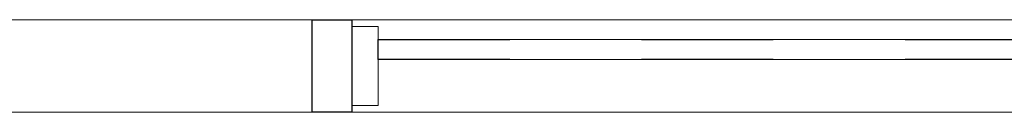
# Model space of a CAD drawing. Header units: metres. Extents: x 1.7 to 42.3, y -72.9 to -47.6.
# Tile 92 of 216: x 15.089 to 15.8363, y -70.0914 to -70.0214. Entities that reach past the tile are written whole.
import ezdxf

# ---------------------------------------------------------------- set-up
doc = ezdxf.new("R2010")
doc.units = ezdxf.units.M
doc.linetypes.add('Traço', pattern=[0.006, 0.003, -0.003])
doc.linetypes.add('Traço_2_', pattern=[0.006, 0.003, -0.003])
doc.layers.add('A-GLAZ', color=7, linetype='Continuous', lineweight=18)
doc.layers.add('I-WALL', color=7, linetype='Continuous', lineweight=18)
doc.layers.add('A-GLAZ-HDLN', color=7, linetype='Traço', lineweight=25, true_color=0x00007f)

# ---------------------------------------------------------------- blocks, each defined once
blk = doc.blocks.new('JANELA1 - Paineis _2x1_ 2 x 1_00-7022496-2PAV - FRIGORÍFICA')
at = {"layer": 'A-GLAZ', "color": 253, "true_color": 0xaaaaaa}
for p, q in [((-0.9700000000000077, 0.035), (0.9699999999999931, 0.035)), ((0.9699999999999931, 0.03000000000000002), (0.9499999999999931, 0.03000000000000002)), ((0.9499999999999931, 0.03000000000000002), (0.9499999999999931, -0.03000000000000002)), ((0.9999999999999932, 0.035), (0.969999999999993, 0.035)), ((0.969999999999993, 0.035), (0.969999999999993, 0.02999999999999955)), ((0.9699999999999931, -0.03000000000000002), (0.9699999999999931, 0.03000000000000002)), ((0.9999999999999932, -0.035), (0.9999999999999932, 0.035)), ((0.9499999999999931, -0.005000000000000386), (0.009999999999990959, -0.005000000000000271)), ((0.009999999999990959, -0.02000000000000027), (0.9499999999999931, -0.02000000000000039)), ((0.969999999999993, -0.035), (-0.9700000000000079, -0.035)), ((0.9499999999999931, -0.03000000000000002), (0.9699999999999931, -0.03000000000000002)), ((0.969999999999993, -0.02999999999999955), (0.969999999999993, -0.035)), ((0.969999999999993, -0.035), (0.9999999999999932, -0.035))]:
    blk.add_line(p, q, dxfattribs=at)
at = {"layer": 'A-GLAZ-HDLN', "color": 9, "linetype": 'Traço_2_', "true_color": 0xaaaad4}
for p, q in [((0.9699999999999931, -0.035), (0.9699999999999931, 0.035)), ((0.9699999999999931, 0.035), (0.999999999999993, 0.035)), ((0.999999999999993, 0.035), (0.999999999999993, -0.035)), ((-0.9500000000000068, -0.00500000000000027), (0.9499999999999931, -0.00500000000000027)), ((0.9499999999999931, -0.00500000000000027), (0.9499999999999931, -0.02000000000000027)), ((0.9499999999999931, -0.02000000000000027), (-0.9500000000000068, -0.02000000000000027)), ((0.999999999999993, -0.035), (0.9699999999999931, -0.035))]:
    blk.add_line(p, q, dxfattribs=at)
blk = doc.blocks.new('4 GRE - ESCOLA DE CINEMA E AUDIOVISUAL CINE REX R07_rvt-1-2PAV - FRIGORÍFICA')
at = {"layer": 'I-WALL', "color": 253, "true_color": 0xaaaaaa}
for p, q in [((15.31100001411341, -70.02142298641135), (15.0360000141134, -70.02142298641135)), ((15.0360000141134, -70.09142298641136), (15.31100001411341, -70.09142298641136))]:
    blk.add_line(p, q, dxfattribs=at)
at = {"layer": 'A-GLAZ', "color": 253, "lineweight": 18, "true_color": 0xaaaaaa, "rotation": 180}
blk.add_blockref('JANELA1 - Paineis _2x1_ 2 x 1_00-7022496-2PAV - FRIGORÍFICA', (16.3110000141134, -70.05642298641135), dxfattribs=at)

msp = doc.modelspace()

# ---------------------------------------------------------------- block references
at = {"lineweight": 5}
msp.add_blockref('4 GRE - ESCOLA DE CINEMA E AUDIOVISUAL CINE REX R07_rvt-1-2PAV - FRIGORÍFICA', (0, 0), dxfattribs=at)

doc.saveas('drawing.dxf')
